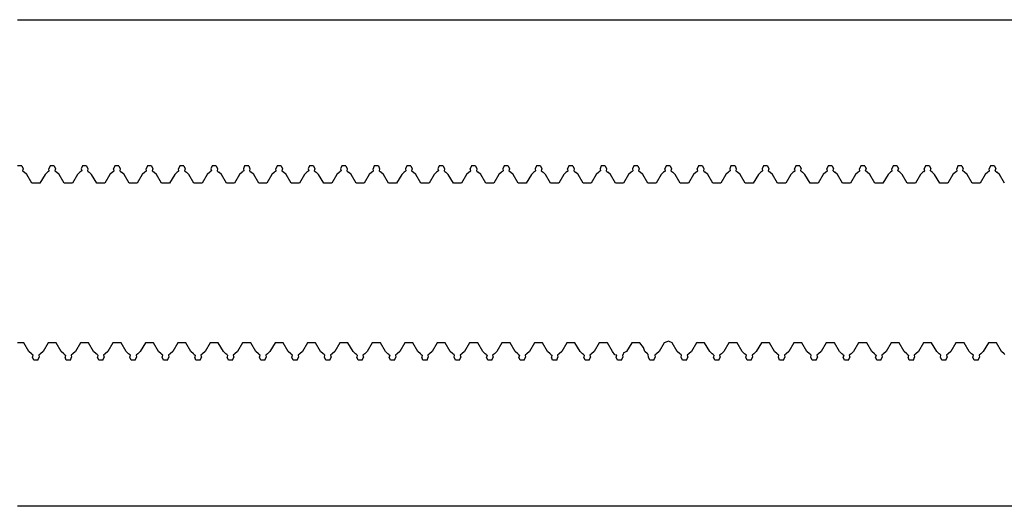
# Model space of a CAD drawing. Extents: x -1073 to 1127, y -1646 to 1793.
# Tile 32 of 39: x 27 to 58, y 1436 to 1451. Entities that reach past the tile are written whole.
import ezdxf

# ---------------------------------------------------------------- set-up
doc = ezdxf.new("R2010")
doc.units = 0
doc.layers.get('0').update_dxf_attribs({"linetype": 'CONTINUOUS'})

msp = doc.modelspace()

# ---------------------------------------------------------------- linework, layer by layer
for p, q in [((27.336, 1450.536), (86.525, 1450.536)), ((27.461, 1446.036), (27.336, 1446.036)), ((27.461, 1446.036), (27.501, 1445.937)), ((27.501, 1445.937), (27.486, 1445.881)), ((27.486, 1445.881), (27.512, 1445.858)), ((27.512, 1445.858), (27.539, 1445.834)), ((27.618, 1445.766), (27.539, 1445.834)), ((28.258, 1445.834), (28.18, 1445.766)), ((28.285, 1445.858), (28.258, 1445.834)), ((28.285, 1445.858), (28.312, 1445.881)), ((28.336, 1446.036), (28.297, 1445.937)), ((28.312, 1445.881), (28.297, 1445.937)), ((28.461, 1446.036), (28.336, 1446.036)), ((28.461, 1446.036), (28.501, 1445.937)), ((28.501, 1445.937), (28.486, 1445.881)), ((28.486, 1445.881), (28.512, 1445.858)), ((28.512, 1445.858), (28.539, 1445.834)), ((28.618, 1445.766), (28.539, 1445.834)), ((29.258, 1445.834), (29.18, 1445.766)), ((29.285, 1445.858), (29.258, 1445.834)), ((29.312, 1445.881), (29.285, 1445.858)), ((29.336, 1446.036), (29.297, 1445.937)), ((29.297, 1445.937), (29.312, 1445.881)), ((29.461, 1446.036), (29.336, 1446.036)), ((29.461, 1446.036), (29.501, 1445.937)), ((29.501, 1445.937), (29.486, 1445.881)), ((29.486, 1445.881), (29.512, 1445.858)), ((29.512, 1445.858), (29.539, 1445.834)), ((29.618, 1445.766), (29.539, 1445.834)), ((30.258, 1445.834), (30.18, 1445.766)), ((30.285, 1445.858), (30.258, 1445.834)), ((30.285, 1445.858), (30.312, 1445.881)), ((30.336, 1446.036), (30.297, 1445.937)), ((30.312, 1445.881), (30.297, 1445.937)), ((30.461, 1446.036), (30.336, 1446.036)), ((30.461, 1446.036), (30.501, 1445.937)), ((30.501, 1445.937), (30.486, 1445.881)), ((30.486, 1445.881), (30.512, 1445.858)), ((30.512, 1445.858), (30.539, 1445.834)), ((30.618, 1445.766), (30.539, 1445.834)), ((31.258, 1445.834), (31.18, 1445.766)), ((31.285, 1445.858), (31.258, 1445.834)), ((31.285, 1445.858), (31.312, 1445.881)), ((31.336, 1446.036), (31.297, 1445.937)), ((31.312, 1445.881), (31.297, 1445.937)), ((31.461, 1446.036), (31.336, 1446.036)), ((31.461, 1446.036), (31.501, 1445.937)), ((31.501, 1445.937), (31.486, 1445.881)), ((31.486, 1445.881), (31.512, 1445.858)), ((31.512, 1445.858), (31.539, 1445.834)), ((31.618, 1445.766), (31.539, 1445.834)), ((32.258, 1445.834), (32.18, 1445.766)), ((32.285, 1445.858), (32.258, 1445.834)), ((32.285, 1445.858), (32.312, 1445.881)), ((32.336, 1446.036), (32.297, 1445.937)), ((32.312, 1445.881), (32.297, 1445.937)), ((32.461, 1446.036), (32.336, 1446.036)), ((32.461, 1446.036), (32.501, 1445.937)), ((32.501, 1445.937), (32.486, 1445.881)), ((32.486, 1445.881), (32.512, 1445.858)), ((32.512, 1445.858), (32.539, 1445.834)), ((32.618, 1445.766), (32.539, 1445.834)), ((33.258, 1445.834), (33.18, 1445.766)), ((33.285, 1445.858), (33.258, 1445.834)), ((33.312, 1445.881), (33.285, 1445.858)), ((33.336, 1446.036), (33.297, 1445.937)), ((33.297, 1445.937), (33.312, 1445.881)), ((33.461, 1446.036), (33.336, 1446.036)), ((33.461, 1446.036), (33.501, 1445.937)), ((33.501, 1445.937), (33.486, 1445.881)), ((33.486, 1445.881), (33.512, 1445.858)), ((33.512, 1445.858), (33.539, 1445.834)), ((33.618, 1445.766), (33.539, 1445.834)), ((34.258, 1445.834), (34.18, 1445.766)), ((34.285, 1445.858), (34.258, 1445.834)), ((34.312, 1445.881), (34.285, 1445.858)), ((34.336, 1446.036), (34.297, 1445.937)), ((34.297, 1445.937), (34.312, 1445.881)), ((34.461, 1446.036), (34.336, 1446.036)), ((34.461, 1446.036), (34.501, 1445.937)), ((34.501, 1445.937), (34.486, 1445.881)), ((34.486, 1445.881), (34.512, 1445.858)), ((34.512, 1445.858), (34.539, 1445.834)), ((34.618, 1445.766), (34.539, 1445.834)), ((35.258, 1445.834), (35.18, 1445.766)), ((35.285, 1445.858), (35.258, 1445.834)), ((35.285, 1445.858), (35.312, 1445.881)), ((35.336, 1446.036), (35.297, 1445.937)), ((35.312, 1445.881), (35.297, 1445.937)), ((35.461, 1446.036), (35.336, 1446.036)), ((35.461, 1446.036), (35.501, 1445.937)), ((35.501, 1445.937), (35.486, 1445.881)), ((35.486, 1445.881), (35.512, 1445.858)), ((35.512, 1445.858), (35.539, 1445.834)), ((35.618, 1445.766), (35.539, 1445.834)), ((36.258, 1445.834), (36.18, 1445.766)), ((36.285, 1445.858), (36.258, 1445.834)), ((36.312, 1445.881), (36.285, 1445.858)), ((36.336, 1446.036), (36.297, 1445.937)), ((36.297, 1445.937), (36.312, 1445.881)), ((36.461, 1446.036), (36.336, 1446.036)), ((36.461, 1446.036), (36.501, 1445.937)), ((36.501, 1445.937), (36.486, 1445.881)), ((36.486, 1445.881), (36.512, 1445.858)), ((36.512, 1445.858), (36.539, 1445.834)), ((36.618, 1445.766), (36.539, 1445.834)), ((37.258, 1445.834), (37.18, 1445.766)), ((37.285, 1445.858), (37.258, 1445.834)), ((37.312, 1445.881), (37.285, 1445.858)), ((37.336, 1446.036), (37.297, 1445.937)), ((37.297, 1445.937), (37.312, 1445.881)), ((37.461, 1446.036), (37.336, 1446.036)), ((37.461, 1446.036), (37.501, 1445.937)), ((37.501, 1445.937), (37.486, 1445.881)), ((37.486, 1445.881), (37.512, 1445.858)), ((37.512, 1445.858), (37.539, 1445.834)), ((37.618, 1445.766), (37.539, 1445.834)), ((38.258, 1445.834), (38.18, 1445.766)), ((38.285, 1445.858), (38.258, 1445.834)), ((38.285, 1445.858), (38.312, 1445.881)), ((38.336, 1446.036), (38.297, 1445.937)), ((38.312, 1445.881), (38.297, 1445.937)), ((38.461, 1446.036), (38.336, 1446.036)), ((38.461, 1446.036), (38.501, 1445.937)), ((38.501, 1445.937), (38.486, 1445.881)), ((38.486, 1445.881), (38.512, 1445.858)), ((38.512, 1445.858), (38.539, 1445.834)), ((38.618, 1445.766), (38.539, 1445.834)), ((39.258, 1445.834), (39.18, 1445.766)), ((39.285, 1445.858), (39.258, 1445.834)), ((39.312, 1445.881), (39.285, 1445.858)), ((39.336, 1446.036), (39.297, 1445.937)), ((39.297, 1445.937), (39.312, 1445.881)), ((39.461, 1446.036), (39.336, 1446.036)), ((39.461, 1446.036), (39.501, 1445.937)), ((39.501, 1445.937), (39.486, 1445.881)), ((39.486, 1445.881), (39.512, 1445.858)), ((39.512, 1445.858), (39.539, 1445.834)), ((39.618, 1445.766), (39.539, 1445.834)), ((40.258, 1445.834), (40.18, 1445.766)), ((40.285, 1445.858), (40.258, 1445.834)), ((40.312, 1445.881), (40.285, 1445.858)), ((40.336, 1446.036), (40.297, 1445.937)), ((40.297, 1445.937), (40.312, 1445.881)), ((40.461, 1446.036), (40.336, 1446.036)), ((40.461, 1446.036), (40.501, 1445.937)), ((40.501, 1445.937), (40.486, 1445.881)), ((40.486, 1445.881), (40.512, 1445.858)), ((40.512, 1445.858), (40.539, 1445.834)), ((40.618, 1445.766), (40.539, 1445.834)), ((41.258, 1445.834), (41.18, 1445.766)), ((41.285, 1445.858), (41.258, 1445.834)), ((41.285, 1445.858), (41.312, 1445.881)), ((41.336, 1446.036), (41.297, 1445.937)), ((41.312, 1445.881), (41.297, 1445.937)), ((41.461, 1446.036), (41.336, 1446.036)), ((41.461, 1446.036), (41.501, 1445.937)), ((41.501, 1445.937), (41.486, 1445.881)), ((41.486, 1445.881), (41.512, 1445.858)), ((41.512, 1445.858), (41.539, 1445.834)), ((41.618, 1445.766), (41.539, 1445.834)), ((42.258, 1445.834), (42.18, 1445.766)), ((42.285, 1445.858), (42.258, 1445.834)), ((42.312, 1445.881), (42.285, 1445.858)), ((42.336, 1446.036), (42.297, 1445.937)), ((42.297, 1445.937), (42.312, 1445.881)), ((42.461, 1446.036), (42.336, 1446.036)), ((42.461, 1446.036), (42.501, 1445.937)), ((42.501, 1445.937), (42.486, 1445.881)), ((42.486, 1445.881), (42.512, 1445.858)), ((42.512, 1445.858), (42.539, 1445.834)), ((42.618, 1445.766), (42.539, 1445.834)), ((43.258, 1445.834), (43.18, 1445.766)), ((43.285, 1445.858), (43.258, 1445.834)), ((43.312, 1445.881), (43.285, 1445.858)), ((43.336, 1446.036), (43.297, 1445.937)), ((43.297, 1445.937), (43.312, 1445.881)), ((43.461, 1446.036), (43.336, 1446.036)), ((43.461, 1446.036), (43.501, 1445.937)), ((43.501, 1445.937), (43.486, 1445.881)), ((43.486, 1445.881), (43.512, 1445.858)), ((43.512, 1445.858), (43.539, 1445.834)), ((43.618, 1445.766), (43.539, 1445.834)), ((44.258, 1445.834), (44.18, 1445.766)), ((44.285, 1445.858), (44.258, 1445.834)), ((44.285, 1445.858), (44.312, 1445.881)), ((44.336, 1446.036), (44.297, 1445.937)), ((44.312, 1445.881), (44.297, 1445.937)), ((44.461, 1446.036), (44.336, 1446.036)), ((44.461, 1446.036), (44.501, 1445.937)), ((44.501, 1445.937), (44.486, 1445.881)), ((44.486, 1445.881), (44.512, 1445.858)), ((44.512, 1445.858), (44.539, 1445.834)), ((44.618, 1445.766), (44.539, 1445.834)), ((45.258, 1445.834), (45.18, 1445.766)), ((45.285, 1445.858), (45.258, 1445.834)), ((45.312, 1445.881), (45.285, 1445.858)), ((45.336, 1446.036), (45.297, 1445.937)), ((45.297, 1445.937), (45.312, 1445.881)), ((45.461, 1446.036), (45.336, 1446.036)), ((45.461, 1446.036), (45.501, 1445.937)), ((45.501, 1445.937), (45.486, 1445.881)), ((45.486, 1445.881), (45.512, 1445.858)), ((45.512, 1445.858), (45.539, 1445.834)), ((45.618, 1445.766), (45.539, 1445.834)), ((46.258, 1445.834), (46.18, 1445.766)), ((46.285, 1445.858), (46.258, 1445.834)), ((46.312, 1445.881), (46.285, 1445.858)), ((46.336, 1446.036), (46.297, 1445.937)), ((46.297, 1445.937), (46.312, 1445.881)), ((46.461, 1446.036), (46.336, 1446.036)), ((46.461, 1446.036), (46.501, 1445.937)), ((46.501, 1445.937), (46.486, 1445.881)), ((46.486, 1445.881), (46.512, 1445.858)), ((46.512, 1445.858), (46.539, 1445.834)), ((46.618, 1445.766), (46.539, 1445.834)), ((47.258, 1445.834), (47.18, 1445.766)), ((47.285, 1445.858), (47.258, 1445.834)), ((47.285, 1445.858), (47.312, 1445.881)), ((47.336, 1446.036), (47.297, 1445.937)), ((47.312, 1445.881), (47.297, 1445.937)), ((47.461, 1446.036), (47.336, 1446.036)), ((47.461, 1446.036), (47.501, 1445.937)), ((47.501, 1445.937), (47.486, 1445.881)), ((47.486, 1445.881), (47.512, 1445.858)), ((47.512, 1445.858), (47.539, 1445.834)), ((47.618, 1445.766), (47.539, 1445.834)), ((48.258, 1445.834), (48.18, 1445.766)), ((48.285, 1445.858), (48.258, 1445.834)), ((48.285, 1445.858), (48.312, 1445.881)), ((48.336, 1446.036), (48.297, 1445.937)), ((48.312, 1445.881), (48.297, 1445.937)), ((48.461, 1446.036), (48.336, 1446.036)), ((48.461, 1446.036), (48.501, 1445.937)), ((48.501, 1445.937), (48.486, 1445.881)), ((48.486, 1445.881), (48.512, 1445.858)), ((48.512, 1445.858), (48.539, 1445.834)), ((48.618, 1445.766), (48.539, 1445.834)), ((49.258, 1445.834), (49.18, 1445.766)), ((49.285, 1445.858), (49.258, 1445.834)), ((49.312, 1445.881), (49.285, 1445.858)), ((49.336, 1446.036), (49.297, 1445.937)), ((49.297, 1445.937), (49.312, 1445.881)), ((49.461, 1446.036), (49.336, 1446.036)), ((49.461, 1446.036), (49.501, 1445.937)), ((49.501, 1445.937), (49.486, 1445.881)), ((49.486, 1445.881), (49.512, 1445.858)), ((49.512, 1445.858), (49.539, 1445.834)), ((49.618, 1445.766), (49.539, 1445.834)), ((50.258, 1445.834), (50.18, 1445.766)), ((50.285, 1445.858), (50.258, 1445.834)), ((50.312, 1445.881), (50.285, 1445.858)), ((50.336, 1446.036), (50.297, 1445.937)), ((50.297, 1445.937), (50.312, 1445.881)), ((50.461, 1446.036), (50.336, 1446.036)), ((50.461, 1446.036), (50.501, 1445.937)), ((50.501, 1445.937), (50.486, 1445.881)), ((50.486, 1445.881), (50.512, 1445.858)), ((50.512, 1445.858), (50.539, 1445.834)), ((50.618, 1445.766), (50.539, 1445.834)), ((51.258, 1445.834), (51.18, 1445.766)), ((51.285, 1445.858), (51.258, 1445.834)), ((51.285, 1445.858), (51.312, 1445.881)), ((51.336, 1446.036), (51.297, 1445.937)), ((51.312, 1445.881), (51.297, 1445.937)), ((51.461, 1446.036), (51.336, 1446.036)), ((51.461, 1446.036), (51.501, 1445.937)), ((51.486, 1445.881), (51.501, 1445.937)), ((51.486, 1445.881), (51.539, 1445.834)), ((51.618, 1445.766), (51.539, 1445.834)), ((52.258, 1445.834), (52.18, 1445.766)), ((52.285, 1445.858), (52.258, 1445.834)), ((52.285, 1445.858), (52.312, 1445.881)), ((52.336, 1446.036), (52.297, 1445.937)), ((52.312, 1445.881), (52.297, 1445.937)), ((52.461, 1446.036), (52.336, 1446.036)), ((52.461, 1446.036), (52.501, 1445.937)), ((52.486, 1445.881), (52.501, 1445.937)), ((52.486, 1445.881), (52.539, 1445.834)), ((52.618, 1445.766), (52.539, 1445.834)), ((53.258, 1445.834), (53.18, 1445.766)), ((53.285, 1445.858), (53.258, 1445.834)), ((53.285, 1445.858), (53.312, 1445.881)), ((53.336, 1446.036), (53.297, 1445.937)), ((53.312, 1445.881), (53.297, 1445.937)), ((53.461, 1446.036), (53.336, 1446.036)), ((53.461, 1446.036), (53.501, 1445.937)), ((53.486, 1445.881), (53.501, 1445.937)), ((53.539, 1445.834), (53.486, 1445.881)), ((53.618, 1445.766), (53.539, 1445.834)), ((54.258, 1445.834), (54.18, 1445.766)), ((54.285, 1445.858), (54.258, 1445.834)), ((54.285, 1445.858), (54.312, 1445.881)), ((54.336, 1446.036), (54.297, 1445.937)), ((54.312, 1445.881), (54.297, 1445.937)), ((54.461, 1446.036), (54.336, 1446.036)), ((54.461, 1446.036), (54.501, 1445.937)), ((54.486, 1445.881), (54.501, 1445.937)), ((54.539, 1445.834), (54.486, 1445.881)), ((54.618, 1445.766), (54.539, 1445.834)), ((55.258, 1445.834), (55.18, 1445.766)), ((55.285, 1445.858), (55.258, 1445.834)), ((55.285, 1445.858), (55.312, 1445.881)), ((55.336, 1446.036), (55.297, 1445.937)), ((55.312, 1445.881), (55.297, 1445.937)), ((55.461, 1446.036), (55.336, 1446.036)), ((55.461, 1446.036), (55.501, 1445.937)), ((55.486, 1445.881), (55.501, 1445.937)), ((55.539, 1445.834), (55.486, 1445.881)), ((55.618, 1445.766), (55.539, 1445.834)), ((56.258, 1445.834), (56.18, 1445.766)), ((56.285, 1445.858), (56.258, 1445.834)), ((56.285, 1445.858), (56.312, 1445.881)), ((56.336, 1446.036), (56.297, 1445.937)), ((56.312, 1445.881), (56.297, 1445.937)), ((56.461, 1446.036), (56.336, 1446.036)), ((56.461, 1446.036), (56.501, 1445.937)), ((56.486, 1445.881), (56.501, 1445.937)), ((56.539, 1445.834), (56.486, 1445.881)), ((56.618, 1445.766), (56.539, 1445.834)), ((57.258, 1445.834), (57.18, 1445.766)), ((57.285, 1445.858), (57.258, 1445.834)), ((57.285, 1445.858), (57.312, 1445.881)), ((57.336, 1446.036), (57.297, 1445.937)), ((57.312, 1445.881), (57.297, 1445.937)), ((57.461, 1446.036), (57.336, 1446.036)), ((57.461, 1446.036), (57.501, 1445.937)), ((57.486, 1445.881), (57.501, 1445.937)), ((57.486, 1445.881), (57.539, 1445.834)), ((57.618, 1445.766), (57.539, 1445.834)), ((27.774, 1445.495), (27.618, 1445.766)), ((28.024, 1445.495), (27.774, 1445.495)), ((28.18, 1445.766), (28.024, 1445.495)), ((28.774, 1445.495), (28.618, 1445.766)), ((29.024, 1445.495), (28.774, 1445.495)), ((29.18, 1445.766), (29.024, 1445.495)), ((29.774, 1445.495), (29.618, 1445.766)), ((30.024, 1445.495), (29.774, 1445.495)), ((30.18, 1445.766), (30.024, 1445.495)), ((30.774, 1445.495), (30.618, 1445.766)), ((31.024, 1445.495), (30.774, 1445.495)), ((31.18, 1445.766), (31.024, 1445.495)), ((31.774, 1445.495), (31.618, 1445.766)), ((32.024, 1445.495), (31.774, 1445.495)), ((32.18, 1445.766), (32.024, 1445.495)), ((32.774, 1445.495), (32.618, 1445.766)), ((33.024, 1445.495), (32.774, 1445.495)), ((33.18, 1445.766), (33.024, 1445.495)), ((33.774, 1445.495), (33.618, 1445.766)), ((34.024, 1445.495), (33.774, 1445.495)), ((34.18, 1445.766), (34.024, 1445.495)), ((34.774, 1445.495), (34.618, 1445.766)), ((35.024, 1445.495), (34.774, 1445.495)), ((35.18, 1445.766), (35.024, 1445.495)), ((35.774, 1445.495), (35.618, 1445.766)), ((36.024, 1445.495), (35.774, 1445.495)), ((36.18, 1445.766), (36.024, 1445.495)), ((36.774, 1445.495), (36.618, 1445.766)), ((37.024, 1445.495), (36.774, 1445.495)), ((37.18, 1445.766), (37.024, 1445.495)), ((37.774, 1445.495), (37.618, 1445.766)), ((38.024, 1445.495), (37.774, 1445.495)), ((38.18, 1445.766), (38.024, 1445.495)), ((38.774, 1445.495), (38.618, 1445.766)), ((39.024, 1445.495), (38.774, 1445.495)), ((39.18, 1445.766), (39.024, 1445.495)), ((39.774, 1445.495), (39.618, 1445.766)), ((40.024, 1445.495), (39.774, 1445.495)), ((40.18, 1445.766), (40.024, 1445.495)), ((40.774, 1445.495), (40.618, 1445.766)), ((41.024, 1445.495), (40.774, 1445.495)), ((41.18, 1445.766), (41.024, 1445.495)), ((41.774, 1445.495), (41.618, 1445.766)), ((42.024, 1445.495), (41.774, 1445.495)), ((42.18, 1445.766), (42.024, 1445.495)), ((42.774, 1445.495), (42.618, 1445.766)), ((43.024, 1445.495), (42.774, 1445.495)), ((43.18, 1445.766), (43.024, 1445.495)), ((43.774, 1445.495), (43.618, 1445.766)), ((44.024, 1445.495), (43.774, 1445.495)), ((44.18, 1445.766), (44.024, 1445.495)), ((44.774, 1445.495), (44.618, 1445.766)), ((45.024, 1445.495), (44.774, 1445.495)), ((45.18, 1445.766), (45.024, 1445.495)), ((45.774, 1445.495), (45.618, 1445.766)), ((46.024, 1445.495), (45.774, 1445.495)), ((46.18, 1445.766), (46.024, 1445.495)), ((46.774, 1445.495), (46.618, 1445.766)), ((47.024, 1445.495), (46.774, 1445.495)), ((47.18, 1445.766), (47.024, 1445.495)), ((47.774, 1445.495), (47.618, 1445.766)), ((48.024, 1445.495), (47.774, 1445.495)), ((48.18, 1445.766), (48.024, 1445.495)), ((48.774, 1445.495), (48.618, 1445.766)), ((49.024, 1445.495), (48.774, 1445.495)), ((49.18, 1445.766), (49.024, 1445.495)), ((49.774, 1445.495), (49.618, 1445.766)), ((50.024, 1445.495), (49.774, 1445.495)), ((50.18, 1445.766), (50.024, 1445.495)), ((50.774, 1445.495), (50.618, 1445.766)), ((51.024, 1445.495), (50.774, 1445.495)), ((51.18, 1445.766), (51.024, 1445.495)), ((51.774, 1445.495), (51.618, 1445.766)), ((52.024, 1445.495), (51.774, 1445.495)), ((52.18, 1445.766), (52.024, 1445.495)), ((52.774, 1445.495), (52.618, 1445.766)), ((53.024, 1445.495), (52.774, 1445.495)), ((53.18, 1445.766), (53.024, 1445.495)), ((53.774, 1445.495), (53.618, 1445.766)), ((54.024, 1445.495), (53.774, 1445.495)), ((54.18, 1445.766), (54.024, 1445.495)), ((54.774, 1445.495), (54.618, 1445.766)), ((55.024, 1445.495), (54.774, 1445.495)), ((55.18, 1445.766), (55.024, 1445.495)), ((55.774, 1445.495), (55.618, 1445.766)), ((56.024, 1445.495), (55.774, 1445.495)), ((56.18, 1445.766), (56.024, 1445.495)), ((56.774, 1445.495), (56.618, 1445.766)), ((57.024, 1445.495), (56.774, 1445.495)), ((57.18, 1445.766), (57.024, 1445.495)), ((57.774, 1445.495), (57.618, 1445.766)), ((27.524, 1440.577), (27.336, 1440.577)), ((27.68, 1440.307), (27.524, 1440.577)), ((28.274, 1440.577), (28.118, 1440.307)), ((28.524, 1440.577), (28.274, 1440.577)), ((28.68, 1440.307), (28.524, 1440.577)), ((29.274, 1440.577), (29.118, 1440.307)), ((29.524, 1440.577), (29.274, 1440.577)), ((29.68, 1440.307), (29.524, 1440.577)), ((30.274, 1440.577), (30.118, 1440.307)), ((30.524, 1440.577), (30.274, 1440.577)), ((30.68, 1440.307), (30.524, 1440.577)), ((31.274, 1440.577), (31.118, 1440.307)), ((31.524, 1440.577), (31.274, 1440.577)), ((31.68, 1440.307), (31.524, 1440.577)), ((32.274, 1440.577), (32.118, 1440.307)), ((32.524, 1440.577), (32.274, 1440.577)), ((32.68, 1440.307), (32.524, 1440.577)), ((33.274, 1440.577), (33.118, 1440.307)), ((33.524, 1440.577), (33.274, 1440.577)), ((33.68, 1440.307), (33.524, 1440.577)), ((34.274, 1440.577), (34.118, 1440.307)), ((34.524, 1440.577), (34.274, 1440.577)), ((34.68, 1440.307), (34.524, 1440.577)), ((35.274, 1440.577), (35.118, 1440.307)), ((35.524, 1440.577), (35.274, 1440.577)), ((35.68, 1440.307), (35.524, 1440.577)), ((36.274, 1440.577), (36.118, 1440.307)), ((36.524, 1440.577), (36.274, 1440.577)), ((36.68, 1440.307), (36.524, 1440.577)), ((37.274, 1440.577), (37.118, 1440.307)), ((37.524, 1440.577), (37.274, 1440.577)), ((37.68, 1440.307), (37.524, 1440.577)), ((38.274, 1440.577), (38.118, 1440.307)), ((38.524, 1440.577), (38.274, 1440.577)), ((38.68, 1440.307), (38.524, 1440.577)), ((39.274, 1440.577), (39.118, 1440.307)), ((39.524, 1440.577), (39.274, 1440.577)), ((39.68, 1440.307), (39.524, 1440.577)), ((40.274, 1440.577), (40.118, 1440.307)), ((40.524, 1440.577), (40.274, 1440.577)), ((40.68, 1440.307), (40.524, 1440.577)), ((41.274, 1440.577), (41.118, 1440.307)), ((41.524, 1440.577), (41.274, 1440.577)), ((41.68, 1440.307), (41.524, 1440.577)), ((42.274, 1440.577), (42.118, 1440.307)), ((42.524, 1440.577), (42.274, 1440.577)), ((42.68, 1440.307), (42.524, 1440.577)), ((43.274, 1440.577), (43.118, 1440.307)), ((43.524, 1440.577), (43.274, 1440.577)), ((43.68, 1440.307), (43.524, 1440.577)), ((44.274, 1440.577), (44.118, 1440.307)), ((44.524, 1440.577), (44.274, 1440.577)), ((44.68, 1440.307), (44.524, 1440.577)), ((45.274, 1440.577), (45.118, 1440.307)), ((45.524, 1440.577), (45.274, 1440.577)), ((45.68, 1440.307), (45.524, 1440.577)), ((46.274, 1440.577), (46.118, 1440.307)), ((46.524, 1440.577), (46.274, 1440.577)), ((46.64, 1440.428), (46.524, 1440.577)), ((46.68, 1440.307), (46.64, 1440.428)), ((47.274, 1440.577), (47.118, 1440.307)), ((47.362, 1440.611), (47.274, 1440.577)), ((47.406, 1440.623), (47.362, 1440.611)), ((47.524, 1440.577), (47.406, 1440.623)), ((47.68, 1440.307), (47.524, 1440.577)), ((48.274, 1440.577), (48.118, 1440.307)), ((48.524, 1440.577), (48.274, 1440.577)), ((48.68, 1440.307), (48.524, 1440.577)), ((49.274, 1440.577), (49.118, 1440.307)), ((49.524, 1440.577), (49.274, 1440.577)), ((49.68, 1440.307), (49.524, 1440.577)), ((50.274, 1440.577), (50.118, 1440.307)), ((50.524, 1440.577), (50.274, 1440.577)), ((50.68, 1440.307), (50.524, 1440.577)), ((51.274, 1440.577), (51.118, 1440.307)), ((51.524, 1440.577), (51.274, 1440.577)), ((51.68, 1440.307), (51.524, 1440.577)), ((52.274, 1440.577), (52.118, 1440.307)), ((52.524, 1440.577), (52.274, 1440.577)), ((52.68, 1440.307), (52.524, 1440.577)), ((53.274, 1440.577), (53.118, 1440.307)), ((53.524, 1440.577), (53.274, 1440.577)), ((53.68, 1440.307), (53.524, 1440.577)), ((54.274, 1440.577), (54.118, 1440.307)), ((54.524, 1440.577), (54.274, 1440.577)), ((54.68, 1440.307), (54.524, 1440.577)), ((55.274, 1440.577), (55.118, 1440.307)), ((55.524, 1440.577), (55.274, 1440.577)), ((55.68, 1440.307), (55.524, 1440.577)), ((56.274, 1440.577), (56.118, 1440.307)), ((56.524, 1440.577), (56.274, 1440.577)), ((56.68, 1440.307), (56.524, 1440.577)), ((57.274, 1440.577), (57.118, 1440.307)), ((57.524, 1440.577), (57.274, 1440.577)), ((57.68, 1440.307), (57.524, 1440.577)), ((27.758, 1440.238), (27.68, 1440.307)), ((27.785, 1440.214), (27.758, 1440.238)), ((27.812, 1440.191), (27.785, 1440.214)), ((27.797, 1440.135), (27.812, 1440.191)), ((27.836, 1440.036), (27.797, 1440.135)), ((27.961, 1440.036), (27.836, 1440.036)), ((27.961, 1440.036), (28.001, 1440.135)), ((28.039, 1440.238), (27.986, 1440.191)), ((27.986, 1440.191), (28.001, 1440.135)), ((28.118, 1440.307), (28.039, 1440.238)), ((28.758, 1440.238), (28.68, 1440.307)), ((28.785, 1440.214), (28.758, 1440.238)), ((28.785, 1440.214), (28.812, 1440.191)), ((28.812, 1440.191), (28.797, 1440.135)), ((28.836, 1440.036), (28.797, 1440.135)), ((28.961, 1440.036), (28.836, 1440.036)), ((28.961, 1440.036), (29.001, 1440.135)), ((29.039, 1440.238), (28.986, 1440.191)), ((28.986, 1440.191), (29.001, 1440.135)), ((29.118, 1440.307), (29.039, 1440.238)), ((29.758, 1440.238), (29.68, 1440.307)), ((29.785, 1440.214), (29.758, 1440.238)), ((29.785, 1440.214), (29.812, 1440.191)), ((29.812, 1440.191), (29.797, 1440.135)), ((29.836, 1440.036), (29.797, 1440.135)), ((29.961, 1440.036), (29.836, 1440.036)), ((29.961, 1440.036), (30.001, 1440.135)), ((30.039, 1440.238), (29.986, 1440.191)), ((29.986, 1440.191), (30.001, 1440.135)), ((30.118, 1440.307), (30.039, 1440.238)), ((30.758, 1440.238), (30.68, 1440.307)), ((30.785, 1440.214), (30.758, 1440.238)), ((30.812, 1440.191), (30.785, 1440.214)), ((30.797, 1440.135), (30.812, 1440.191)), ((30.836, 1440.036), (30.797, 1440.135)), ((30.961, 1440.036), (30.836, 1440.036)), ((30.961, 1440.036), (31.001, 1440.135)), ((31.039, 1440.238), (30.986, 1440.191)), ((30.986, 1440.191), (31.001, 1440.135)), ((31.118, 1440.307), (31.039, 1440.238)), ((31.758, 1440.238), (31.68, 1440.307)), ((31.785, 1440.214), (31.758, 1440.238)), ((31.812, 1440.191), (31.785, 1440.214)), ((31.797, 1440.135), (31.812, 1440.191)), ((31.836, 1440.036), (31.797, 1440.135)), ((31.961, 1440.036), (31.836, 1440.036)), ((31.961, 1440.036), (32.001, 1440.135)), ((32.039, 1440.238), (31.986, 1440.191)), ((31.986, 1440.191), (32.001, 1440.135)), ((32.118, 1440.307), (32.039, 1440.238)), ((32.758, 1440.238), (32.68, 1440.307)), ((32.785, 1440.214), (32.758, 1440.238)), ((32.785, 1440.214), (32.812, 1440.191)), ((32.812, 1440.191), (32.797, 1440.135)), ((32.836, 1440.036), (32.797, 1440.135)), ((32.961, 1440.036), (32.836, 1440.036)), ((32.961, 1440.036), (33.001, 1440.135)), ((33.039, 1440.238), (32.986, 1440.191)), ((32.986, 1440.191), (33.001, 1440.135)), ((33.118, 1440.307), (33.039, 1440.238)), ((33.758, 1440.238), (33.68, 1440.307)), ((33.785, 1440.214), (33.758, 1440.238)), ((33.785, 1440.214), (33.812, 1440.191)), ((33.812, 1440.191), (33.797, 1440.135)), ((33.836, 1440.036), (33.797, 1440.135)), ((33.961, 1440.036), (33.836, 1440.036)), ((33.961, 1440.036), (34.001, 1440.135)), ((34.039, 1440.238), (33.986, 1440.191)), ((33.986, 1440.191), (34.001, 1440.135)), ((34.118, 1440.307), (34.039, 1440.238)), ((34.759, 1440.237), (34.68, 1440.307)), ((34.785, 1440.214), (34.759, 1440.237)), ((34.812, 1440.191), (34.785, 1440.214)), ((34.797, 1440.135), (34.812, 1440.191)), ((34.836, 1440.036), (34.797, 1440.135)), ((34.961, 1440.036), (34.836, 1440.036)), ((34.961, 1440.036), (35.001, 1440.135)), ((35.039, 1440.238), (34.986, 1440.191)), ((34.986, 1440.191), (35.001, 1440.135)), ((35.118, 1440.307), (35.039, 1440.238)), ((35.758, 1440.238), (35.68, 1440.307)), ((35.785, 1440.214), (35.758, 1440.238)), ((35.812, 1440.191), (35.785, 1440.214)), ((35.797, 1440.135), (35.812, 1440.191)), ((35.836, 1440.036), (35.797, 1440.135)), ((35.961, 1440.036), (35.836, 1440.036)), ((35.961, 1440.036), (36.001, 1440.135)), ((36.039, 1440.238), (35.986, 1440.191)), ((35.986, 1440.191), (36.001, 1440.135)), ((36.118, 1440.307), (36.039, 1440.238)), ((36.758, 1440.238), (36.68, 1440.307)), ((36.785, 1440.214), (36.758, 1440.238)), ((36.812, 1440.191), (36.785, 1440.214)), ((36.797, 1440.135), (36.812, 1440.191)), ((36.836, 1440.036), (36.797, 1440.135)), ((36.961, 1440.036), (36.836, 1440.036)), ((36.961, 1440.036), (37.001, 1440.135)), ((37.039, 1440.238), (36.986, 1440.191)), ((36.986, 1440.191), (37.001, 1440.135)), ((37.118, 1440.307), (37.039, 1440.238)), ((37.758, 1440.238), (37.68, 1440.307)), ((37.785, 1440.214), (37.758, 1440.238)), ((37.785, 1440.214), (37.812, 1440.191)), ((37.812, 1440.191), (37.797, 1440.135)), ((37.836, 1440.036), (37.797, 1440.135)), ((37.961, 1440.036), (37.836, 1440.036)), ((37.961, 1440.036), (38.001, 1440.135)), ((38.039, 1440.238), (37.986, 1440.191)), ((37.986, 1440.191), (38.001, 1440.135)), ((38.118, 1440.307), (38.039, 1440.238)), ((38.758, 1440.238), (38.68, 1440.307)), ((38.785, 1440.214), (38.758, 1440.238)), ((38.785, 1440.214), (38.812, 1440.191)), ((38.812, 1440.191), (38.797, 1440.135)), ((38.836, 1440.036), (38.797, 1440.135)), ((38.961, 1440.036), (38.836, 1440.036)), ((38.961, 1440.036), (39.001, 1440.135)), ((39.039, 1440.238), (38.986, 1440.191)), ((38.986, 1440.191), (39.001, 1440.135)), ((39.118, 1440.307), (39.039, 1440.238)), ((39.758, 1440.238), (39.68, 1440.307)), ((39.785, 1440.214), (39.758, 1440.238)), ((39.785, 1440.214), (39.812, 1440.191)), ((39.812, 1440.191), (39.797, 1440.135)), ((39.836, 1440.036), (39.797, 1440.135)), ((39.961, 1440.036), (39.836, 1440.036)), ((39.961, 1440.036), (40.001, 1440.135)), ((40.039, 1440.238), (39.986, 1440.191)), ((39.986, 1440.191), (40.001, 1440.135)), ((40.118, 1440.307), (40.039, 1440.238)), ((40.758, 1440.238), (40.68, 1440.307)), ((40.785, 1440.214), (40.758, 1440.238)), ((40.812, 1440.191), (40.785, 1440.214)), ((40.797, 1440.135), (40.812, 1440.191)), ((40.836, 1440.036), (40.797, 1440.135)), ((40.961, 1440.036), (40.836, 1440.036)), ((40.961, 1440.036), (41.001, 1440.135)), ((41.039, 1440.238), (40.986, 1440.191)), ((40.986, 1440.191), (41.001, 1440.135)), ((41.118, 1440.307), (41.039, 1440.238)), ((41.758, 1440.238), (41.68, 1440.307)), ((41.785, 1440.214), (41.758, 1440.238)), ((41.785, 1440.214), (41.812, 1440.191)), ((41.812, 1440.191), (41.797, 1440.135)), ((41.836, 1440.036), (41.797, 1440.135)), ((41.961, 1440.036), (41.836, 1440.036)), ((41.961, 1440.036), (42.001, 1440.135)), ((42.039, 1440.238), (41.986, 1440.191)), ((41.986, 1440.191), (42.001, 1440.135)), ((42.118, 1440.307), (42.039, 1440.238)), ((42.758, 1440.238), (42.68, 1440.307)), ((42.785, 1440.214), (42.758, 1440.238)), ((42.785, 1440.214), (42.812, 1440.191)), ((42.812, 1440.191), (42.797, 1440.135)), ((42.836, 1440.036), (42.797, 1440.135)), ((42.961, 1440.036), (42.836, 1440.036)), ((42.961, 1440.036), (43.001, 1440.135)), ((43.039, 1440.238), (42.986, 1440.191)), ((42.986, 1440.191), (43.001, 1440.135)), ((43.118, 1440.307), (43.039, 1440.238)), ((43.758, 1440.238), (43.68, 1440.307)), ((43.785, 1440.214), (43.758, 1440.238)), ((43.785, 1440.214), (43.812, 1440.191)), ((43.812, 1440.191), (43.797, 1440.135)), ((43.836, 1440.036), (43.797, 1440.135)), ((43.961, 1440.036), (43.836, 1440.036)), ((43.961, 1440.036), (44.001, 1440.135)), ((44.039, 1440.238), (43.986, 1440.191)), ((43.986, 1440.191), (44.001, 1440.135)), ((44.118, 1440.307), (44.039, 1440.238)), ((44.758, 1440.238), (44.68, 1440.307)), ((44.785, 1440.214), (44.758, 1440.238)), ((44.785, 1440.214), (44.812, 1440.191)), ((44.812, 1440.191), (44.797, 1440.135)), ((44.836, 1440.036), (44.797, 1440.135)), ((44.961, 1440.036), (44.836, 1440.036)), ((44.961, 1440.036), (45.001, 1440.135)), ((45.039, 1440.238), (44.986, 1440.191)), ((44.986, 1440.191), (45.001, 1440.135)), ((45.118, 1440.307), (45.039, 1440.238)), ((45.751, 1440.203), (45.68, 1440.307)), ((45.812, 1440.191), (45.751, 1440.203)), ((45.797, 1440.135), (45.812, 1440.191)), ((45.836, 1440.036), (45.797, 1440.135)), ((45.961, 1440.036), (45.836, 1440.036)), ((45.961, 1440.036), (46.001, 1440.135)), ((46.012, 1440.214), (45.986, 1440.191)), ((45.986, 1440.191), (46.001, 1440.135)), ((46.02, 1440.271), (46.012, 1440.214)), ((46.055, 1440.28), (46.02, 1440.271)), ((46.118, 1440.307), (46.055, 1440.28)), ((46.758, 1440.238), (46.68, 1440.307)), ((46.787, 1440.213), (46.758, 1440.238)), ((46.797, 1440.135), (46.787, 1440.213)), ((46.836, 1440.036), (46.797, 1440.135)), ((46.961, 1440.036), (46.836, 1440.036)), ((46.961, 1440.036), (47.001, 1440.135)), ((47.039, 1440.238), (46.986, 1440.191)), ((46.986, 1440.191), (47.001, 1440.135)), ((47.118, 1440.307), (47.039, 1440.238)), ((47.758, 1440.238), (47.68, 1440.307)), ((47.785, 1440.214), (47.758, 1440.238)), ((47.812, 1440.191), (47.785, 1440.214)), ((47.797, 1440.135), (47.812, 1440.191)), ((47.836, 1440.036), (47.797, 1440.135)), ((47.961, 1440.036), (47.836, 1440.036)), ((47.961, 1440.036), (48.001, 1440.135)), ((48.039, 1440.238), (47.986, 1440.191)), ((47.986, 1440.191), (48.001, 1440.135)), ((48.118, 1440.307), (48.039, 1440.238)), ((48.758, 1440.238), (48.68, 1440.307)), ((48.785, 1440.214), (48.758, 1440.238)), ((48.785, 1440.214), (48.812, 1440.191)), ((48.812, 1440.191), (48.797, 1440.135)), ((48.836, 1440.036), (48.797, 1440.135)), ((48.961, 1440.036), (48.836, 1440.036)), ((48.961, 1440.036), (49.001, 1440.135)), ((49.039, 1440.238), (48.986, 1440.191)), ((48.986, 1440.191), (49.001, 1440.135)), ((49.118, 1440.307), (49.039, 1440.238)), ((49.758, 1440.238), (49.68, 1440.307)), ((49.785, 1440.214), (49.758, 1440.238)), ((49.812, 1440.191), (49.785, 1440.214)), ((49.797, 1440.135), (49.812, 1440.191)), ((49.836, 1440.036), (49.797, 1440.135)), ((49.961, 1440.036), (49.836, 1440.036)), ((49.961, 1440.036), (50.001, 1440.135)), ((50.039, 1440.238), (49.986, 1440.191)), ((49.986, 1440.191), (50.001, 1440.135)), ((50.118, 1440.307), (50.039, 1440.238)), ((50.758, 1440.238), (50.68, 1440.307)), ((50.785, 1440.214), (50.758, 1440.238)), ((50.812, 1440.191), (50.785, 1440.214)), ((50.797, 1440.135), (50.812, 1440.191)), ((50.836, 1440.036), (50.797, 1440.135)), ((50.961, 1440.036), (50.836, 1440.036)), ((50.961, 1440.036), (51.001, 1440.135)), ((51.039, 1440.238), (50.986, 1440.191)), ((50.986, 1440.191), (51.001, 1440.135)), ((51.118, 1440.307), (51.039, 1440.238)), ((51.758, 1440.238), (51.68, 1440.307)), ((51.785, 1440.214), (51.758, 1440.238)), ((51.812, 1440.191), (51.785, 1440.214)), ((51.797, 1440.135), (51.812, 1440.191)), ((51.836, 1440.036), (51.797, 1440.135)), ((51.961, 1440.036), (51.836, 1440.036)), ((51.961, 1440.036), (52.001, 1440.135)), ((52.039, 1440.238), (51.986, 1440.191)), ((51.986, 1440.191), (52.001, 1440.135)), ((52.118, 1440.307), (52.039, 1440.238)), ((52.758, 1440.238), (52.68, 1440.307)), ((52.785, 1440.214), (52.758, 1440.238)), ((52.785, 1440.214), (52.812, 1440.191)), ((52.812, 1440.191), (52.797, 1440.135)), ((52.836, 1440.036), (52.797, 1440.135)), ((52.961, 1440.036), (52.836, 1440.036)), ((52.961, 1440.036), (53.001, 1440.135)), ((53.039, 1440.238), (52.986, 1440.191)), ((52.986, 1440.191), (53.001, 1440.135)), ((53.118, 1440.307), (53.039, 1440.238)), ((53.758, 1440.238), (53.68, 1440.307)), ((53.785, 1440.214), (53.758, 1440.238)), ((53.785, 1440.214), (53.812, 1440.191)), ((53.812, 1440.191), (53.797, 1440.135)), ((53.836, 1440.036), (53.797, 1440.135)), ((53.961, 1440.036), (53.836, 1440.036)), ((53.961, 1440.036), (54.001, 1440.135)), ((54.039, 1440.238), (53.986, 1440.191)), ((53.986, 1440.191), (54.001, 1440.135)), ((54.118, 1440.307), (54.039, 1440.238)), ((54.758, 1440.238), (54.68, 1440.307)), ((54.785, 1440.214), (54.758, 1440.238)), ((54.785, 1440.214), (54.812, 1440.191)), ((54.812, 1440.191), (54.797, 1440.135)), ((54.836, 1440.036), (54.797, 1440.135)), ((54.961, 1440.036), (54.836, 1440.036)), ((54.961, 1440.036), (55.001, 1440.135)), ((55.039, 1440.238), (54.986, 1440.191)), ((54.986, 1440.191), (55.001, 1440.135)), ((55.118, 1440.307), (55.039, 1440.238)), ((55.758, 1440.238), (55.68, 1440.307)), ((55.785, 1440.214), (55.758, 1440.238)), ((55.812, 1440.191), (55.785, 1440.214)), ((55.797, 1440.135), (55.812, 1440.191)), ((55.836, 1440.036), (55.797, 1440.135)), ((55.961, 1440.036), (55.836, 1440.036)), ((55.961, 1440.036), (56.001, 1440.135)), ((56.039, 1440.238), (55.986, 1440.191)), ((55.986, 1440.191), (56.001, 1440.135)), ((56.118, 1440.307), (56.039, 1440.238)), ((56.759, 1440.237), (56.68, 1440.307)), ((56.785, 1440.214), (56.759, 1440.237)), ((56.812, 1440.191), (56.785, 1440.214)), ((56.797, 1440.135), (56.812, 1440.191)), ((56.836, 1440.036), (56.797, 1440.135)), ((56.961, 1440.036), (56.836, 1440.036)), ((56.961, 1440.036), (57.001, 1440.135)), ((57.039, 1440.238), (56.986, 1440.191)), ((56.986, 1440.191), (57.001, 1440.135)), ((57.118, 1440.307), (57.039, 1440.238)), ((57.758, 1440.238), (57.68, 1440.307)), ((57.785, 1440.214), (57.758, 1440.238)), ((86.525, 1435.536), (27.336, 1435.536))]:
    msp.add_line(p, q)

doc.saveas('drawing.dxf')
